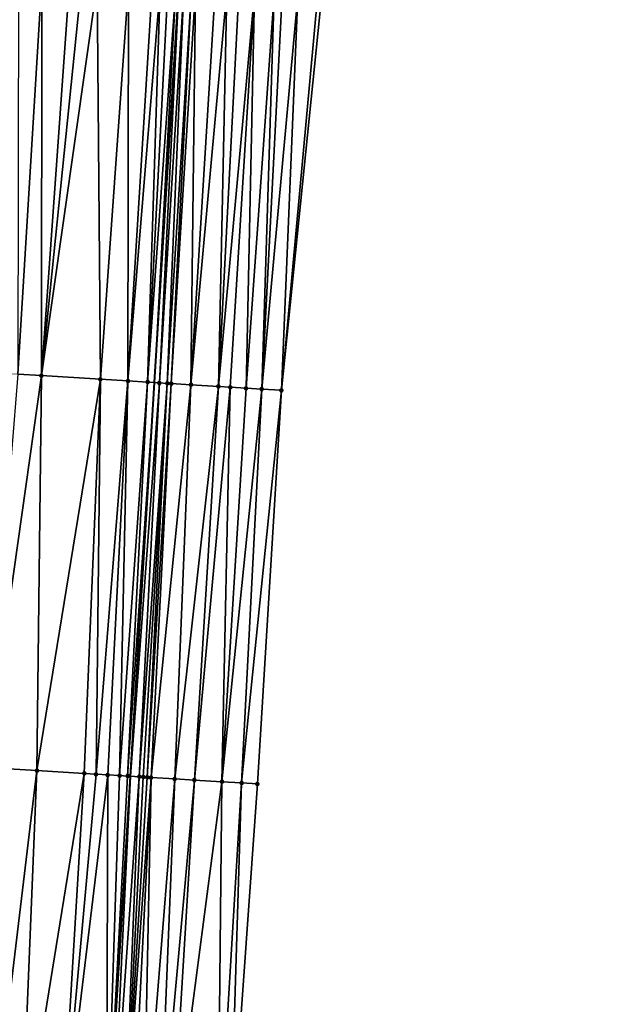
# Model space of a CAD drawing. Header units: feet. Extents: x 2004186 to 2014793, y 836912 to 864902.
# Tile 220 of 256: x 2010629 to 2010659, y 843693 to 843743. Entities that reach past the tile are written whole.
import ezdxf

# ---------------------------------------------------------------- set-up
doc = ezdxf.new("R2010")
doc.units = ezdxf.units.FT
doc.header["$LTSCALE"] = 100
doc.header["$MEASUREMENT"] = 0
for name, color, linetype, lineweight in [('EP_Travel Lane', 5, 'Continuous', 40), ('Road Shots', 4, 'Continuous', 200), ('Road X-Section', 30, 'Continuous', 13)]:
    doc.layers.add(name, color=color, linetype=linetype, lineweight=lineweight)
doc.layers.add('I-77 SB_MM21-27-Surface-Border', color=7, linetype='Continuous')
doc.layers.add('I-77 SB_MM21-27-Surface-TIN', color=7, linetype='Continuous')

msp = doc.modelspace()

# ---------------------------------------------------------------- linework, layer by layer
at = {"layer": 'EP_Travel Lane'}
msp.add_polyline3d([(2010633.840819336, 843684.4456639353, 396.6153915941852), (2010635.051183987, 843704.397478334, 396.990028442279), (2010636.272717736, 843724.3420677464, 397.3495188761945), (2010637.50825552, 843744.2963298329, 397.7499063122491), (2010638.7452788, 843764.2539813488, 398.1147116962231), (2010639.982271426, 843784.2111383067, 398.5213092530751), (2010641.219326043, 843804.1692953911, 398.8736629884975), (2010642.456347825, 843824.1269227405, 399.2474745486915), (2010643.693338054, 843844.0840410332, 399.6478349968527), (2010644.930359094, 843864.04165641, 400.01933092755), (2010646.162889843, 843884.0047899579, 400.4260526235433), (2010647.389492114, 843903.9622924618, 400.8118967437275), (2010648.61562813, 843923.9209101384, 401.1935569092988), (2010649.841778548, 843943.8797622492, 401.5504929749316), (2010651.067762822, 843963.8359099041, 401.9144306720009), (2010652.293614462, 843983.7898986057, 402.2947427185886), (2010653.519511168, 844003.7446208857, 402.6985902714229)], dxfattribs=at)
at = {"layer": 'I-77 SB_MM21-27-Surface-Border', "color": 3, "linetype": 'ByBlock', "lineweight": -2}
msp.add_polyline3d([(2010659.494500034, 844003.3831283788, 402.478977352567), (2010658.073669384, 843983.4401941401, 402.0915249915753), (2010657.451407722, 843963.4494202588, 401.685072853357), (2010656.429759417, 843943.4808970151, 401.306699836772), (2010655.607569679, 843923.4974124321, 400.9500755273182), (2010654.585762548, 843903.5262939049, 400.5761461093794), (2010653.56352265, 843883.5566796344, 400.176583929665), (2010652.335537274, 843863.5889700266, 399.7899535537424), (2010650.504549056, 843843.668147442, 399.4066081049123), (2010649.871313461, 843823.6739154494, 398.9861374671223), (2010648.639181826, 843803.7160686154, 398.6161907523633), (2010647.407038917, 843783.7580391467, 398.2520786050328), (2010645.975288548, 843763.8125357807, 397.8542602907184), (2010644.74318615, 843743.8551625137, 397.469343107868), (2010642.713795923, 843723.9495095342, 397.1144669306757), (2010641.494798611, 843704.011147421, 396.742496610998), (2010640.084793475, 843684.0713201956, 396.389644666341)], dxfattribs=at)
at = {"layer": 'I-77 SB_MM21-27-Surface-TIN', "color": 128, "linetype": 'ByBlock', "lineweight": -2}
for points in [[(2010630.569712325, 843744.7227424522, 397.8495043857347), (2010629.371981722, 843744.7965085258, 397.8585880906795), (2010629.338784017, 843724.7674930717, 397.4525998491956)], [(2010630.569712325, 843744.7227424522, 397.8495043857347), (2010629.338784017, 843724.7674930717, 397.4525998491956), (2010630.536521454, 843724.6938380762, 397.4437443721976)], [(2010631.967070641, 843744.6367783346, 397.8339695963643), (2010630.569712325, 843744.7227424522, 397.8495043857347), (2010630.536521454, 843724.6938380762, 397.4437443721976)], [(2010632.565935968, 843744.599895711, 397.8294065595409), (2010631.967070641, 843744.6367783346, 397.8339695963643), (2010630.536521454, 843724.6938380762, 397.4437443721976)], [(2010633.364430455, 843744.5508384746, 397.8171911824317), (2010632.565935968, 843744.599895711, 397.8294065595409), (2010630.536521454, 843724.6938380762, 397.4437443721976)], [(2010633.364430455, 843744.5508384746, 397.8171911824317), (2010630.536521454, 843724.6938380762, 397.4437443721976), (2010633.530887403, 843724.5100632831, 397.4023107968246)], [(2010633.364430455, 843744.5508384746, 397.8171911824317), (2010633.530887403, 843724.5100632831, 397.4023107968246), (2010634.961409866, 843744.4525691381, 397.8006998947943)], [(2010634.961409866, 843744.4525691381, 397.8006998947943), (2010633.530887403, 843724.5100632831, 397.4023107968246), (2010634.928261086, 843724.4243488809, 397.3804658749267)], [(2010634.961409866, 843744.4525691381, 397.8006998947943), (2010634.928261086, 843724.4243488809, 397.3804658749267), (2010636.159154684, 843744.3790332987, 397.7798126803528)], [(2010634.928261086, 843724.4243488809, 397.3804658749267), (2010636.558406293, 843744.3545754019, 397.7700792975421), (2010636.159154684, 843744.3790332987, 397.7798126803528)], [(2010634.928261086, 843724.4243488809, 397.3804658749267), (2010635.926396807, 843724.36331351, 397.3547970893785), (2010636.558406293, 843744.3545754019, 397.7700792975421)], [(2010636.957652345, 843744.3300274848, 397.7649610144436), (2010636.558406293, 843744.3545754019, 397.7700792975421), (2010635.926396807, 843724.36331351, 397.3547970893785)], [(2010637.356905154, 843744.3055890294, 397.7542309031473), (2010636.957652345, 843744.3300274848, 397.7649610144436), (2010635.926396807, 843724.36331351, 397.3547970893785)], [(2010637.356905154, 843744.3055890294, 397.7542309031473), (2010635.926396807, 843724.36331351, 397.3547970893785), (2010636.272717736, 843724.3420677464, 397.3495188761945)], [(2010637.356905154, 843744.3055890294, 397.7542309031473), (2010636.272717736, 843724.3420677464, 397.3495188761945), (2010637.50825552, 843744.2963298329, 397.7499063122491)], [(2010636.525270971, 843724.3265743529, 397.3456697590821), (2010637.50825552, 843744.2963298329, 397.7499063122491), (2010636.272717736, 843724.3420677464, 397.3495188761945)], [(2010637.75615878, 843744.2811637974, 397.742822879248), (2010637.50825552, 843744.2963298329, 397.7499063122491), (2010636.525270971, 843724.3265743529, 397.3456697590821)], [(2010637.75615878, 843744.2811637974, 397.742822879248), (2010636.525270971, 843724.3265743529, 397.3456697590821), (2010636.924519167, 843724.3020613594, 397.3406606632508)], [(2010638.15540714, 843744.2566532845, 397.7357869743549), (2010637.75615878, 843744.2811637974, 397.742822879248), (2010636.924519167, 843724.3020613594, 397.3406606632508)], [(2010638.15540714, 843744.2566532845, 397.7357869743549), (2010636.924519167, 843724.3020613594, 397.3406606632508), (2010637.124146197, 843724.2898524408, 397.3356250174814)], [(2010638.355034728, 843744.2444532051, 397.7294402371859), (2010638.15540714, 843744.2566532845, 397.7357869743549), (2010637.124146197, 843724.2898524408, 397.3356250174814)], [(2010638.355034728, 843744.2444532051, 397.7294402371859), (2010637.124146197, 843724.2898524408, 397.3356250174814), (2010638.122298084, 843724.2290793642, 397.2960025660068)], [(2010639.353187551, 843744.1836939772, 397.6853424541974), (2010638.355034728, 843744.2444532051, 397.7294402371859), (2010638.122298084, 843724.2290793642, 397.2960025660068)], [(2010639.952072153, 843744.1471235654, 397.6647731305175), (2010639.353187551, 843744.1836939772, 397.6853424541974), (2010638.122298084, 843724.2290793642, 397.2960025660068)], [(2010639.952072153, 843744.1471235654, 397.6647731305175), (2010638.122298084, 843724.2290793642, 397.2960025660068), (2010639.519700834, 843724.1438365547, 397.2490696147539)], [(2010640.550955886, 843744.1105390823, 397.6449252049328), (2010639.952072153, 843744.1471235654, 397.6647731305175), (2010639.519700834, 843724.1438365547, 397.2490696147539)], [(2010641.34947291, 843744.061846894, 397.6139947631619), (2010640.550955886, 843744.1105390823, 397.6449252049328), (2010639.519700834, 843724.1438365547, 397.2490696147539)], [(2010641.34947291, 843744.061846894, 397.6139947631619), (2010639.519700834, 843724.1438365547, 397.2490696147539), (2010640.118593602, 843724.1073992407, 397.2238846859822)], [(2010641.34947291, 843744.061846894, 397.6139947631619), (2010640.118593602, 843724.1073992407, 397.2238846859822), (2010640.917126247, 843724.0589614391, 397.1825758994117)], [(2010642.347616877, 843744.0009442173, 397.5772512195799), (2010641.34947291, 843744.061846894, 397.6139947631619), (2010640.917126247, 843724.0589614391, 397.1825758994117)], [(2010642.347616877, 843744.0009442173, 397.5772512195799), (2010640.917126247, 843724.0589614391, 397.1825758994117), (2010641.715647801, 843724.0103436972, 397.150839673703)], [(2010642.7468766, 843743.9766177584, 397.5607793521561), (2010642.347616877, 843744.0009442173, 397.5772512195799), (2010641.715647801, 843724.0103436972, 397.150839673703)], [(2010643.545407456, 843743.9281496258, 397.5183621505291), (2010642.7468766, 843743.9766177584, 397.5607793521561), (2010641.715647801, 843724.0103436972, 397.150839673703)], [(2010643.545407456, 843743.9281496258, 397.5183621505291), (2010641.715647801, 843724.0103436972, 397.150839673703), (2010642.713795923, 843723.9495095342, 397.1144669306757)], [(2010644.543557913, 843743.8673520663, 397.4762295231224), (2010643.545407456, 843743.9281496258, 397.5183621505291), (2010642.713795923, 843723.9495095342, 397.1144669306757)], [(2010644.543557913, 843743.8673520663, 397.4762295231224), (2010642.713795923, 843723.9495095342, 397.1144669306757), (2010644.74318615, 843743.8551625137, 397.469343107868)], [(2010630.536521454, 843724.6938380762, 397.4437443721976), (2010629.338784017, 843724.7674930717, 397.4525998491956), (2010627.719729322, 843704.8403085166, 397.0945263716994)], [(2010630.536521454, 843724.6938380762, 397.4437443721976), (2010627.719729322, 843704.8403085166, 397.0945263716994), (2010630.314988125, 843704.6833626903, 397.0677541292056)], [(2010633.530887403, 843724.5100632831, 397.4023107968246), (2010630.536521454, 843724.6938380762, 397.4437443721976), (2010630.314988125, 843704.6833626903, 397.0677541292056)], [(2010633.530887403, 843724.5100632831, 397.4023107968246), (2010630.314988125, 843704.6833626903, 397.0677541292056), (2010632.710619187, 843704.5386141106, 397.0362690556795)], [(2010633.530887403, 843724.5100632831, 397.4023107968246), (2010632.710619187, 843704.5386141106, 397.0362690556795), (2010633.309526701, 843704.5024228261, 397.0286229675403)], [(2010633.530887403, 843724.5100632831, 397.4023107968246), (2010633.309526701, 843704.5024228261, 397.0286229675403), (2010634.928261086, 843724.4243488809, 397.3804658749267)], [(2010634.928261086, 843724.4243488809, 397.3804658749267), (2010633.309526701, 843704.5024228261, 397.0286229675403), (2010633.908441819, 843704.4663568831, 397.0141583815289)], [(2010634.928261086, 843724.4243488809, 397.3804658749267), (2010633.908441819, 843704.4663568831, 397.0141583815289), (2010634.507360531, 843704.4303501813, 396.9964710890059)], [(2010634.928261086, 843724.4243488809, 397.3804658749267), (2010634.507360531, 843704.4303501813, 396.9964710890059), (2010635.926396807, 843724.36331351, 397.3547970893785)], [(2010634.507360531, 843704.4303501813, 396.9964710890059), (2010634.906633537, 843704.4062445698, 396.9901817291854), (2010635.926396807, 843724.36331351, 397.3547970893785)], [(2010634.906633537, 843704.4062445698, 396.9901817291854), (2010636.272717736, 843724.3420677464, 397.3495188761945), (2010635.926396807, 843724.36331351, 397.3547970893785)], [(2010634.906633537, 843704.4062445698, 396.9901817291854), (2010635.051183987, 843704.397478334, 396.990028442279), (2010636.272717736, 843724.3420677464, 397.3495188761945)], [(2010636.525270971, 843724.3265743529, 397.3456697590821), (2010636.272717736, 843724.3420677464, 397.3495188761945), (2010635.051183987, 843704.397478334, 396.990028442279)], [(2010636.525270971, 843724.3265743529, 397.3456697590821), (2010635.051183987, 843704.397478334, 396.990028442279), (2010635.505533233, 843704.3699244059, 396.9895466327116)], [(2010636.924519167, 843724.3020613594, 397.3406606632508), (2010636.525270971, 843724.3265743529, 397.3456697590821), (2010635.505533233, 843704.3699244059, 396.9895466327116)], [(2010636.924519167, 843724.3020613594, 397.3406606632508), (2010635.505533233, 843704.3699244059, 396.9895466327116), (2010635.705168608, 843704.357853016, 396.9874129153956)], [(2010636.924519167, 843724.3020613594, 397.3406606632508), (2010635.705168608, 843704.357853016, 396.9874129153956), (2010635.904806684, 843704.3458261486, 396.9828572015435)], [(2010637.124146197, 843724.2898524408, 397.3356250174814), (2010636.924519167, 843724.3020613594, 397.3406606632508), (2010635.904806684, 843704.3458261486, 396.9828572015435)], [(2010637.124146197, 843724.2898524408, 397.3356250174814), (2010635.904806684, 843704.3458261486, 396.9828572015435), (2010636.104447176, 843704.3338391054, 396.9761350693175)], [(2010638.122298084, 843724.2290793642, 397.2960025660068), (2010637.124146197, 843724.2898524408, 397.3356250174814), (2010636.104447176, 843704.3338391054, 396.9761350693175)], [(2010638.122298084, 843724.2290793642, 397.2960025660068), (2010636.104447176, 843704.3338391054, 396.9761350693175), (2010637.302305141, 843704.2621642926, 396.9223413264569)], [(2010639.519700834, 843724.1438365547, 397.2490696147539), (2010638.122298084, 843724.2290793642, 397.2960025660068), (2010637.302305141, 843704.2621642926, 396.9223413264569)], [(2010639.519700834, 843724.1438365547, 397.2490696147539), (2010637.302305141, 843704.2621642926, 396.9223413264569), (2010638.300515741, 843704.2023632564, 396.8814313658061)], [(2010640.118593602, 843724.1073992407, 397.2238846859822), (2010639.519700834, 843724.1438365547, 397.2490696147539), (2010638.300515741, 843704.2023632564, 396.8814313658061)], [(2010640.118593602, 843724.1073992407, 397.2238846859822), (2010638.300515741, 843704.2023632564, 396.8814313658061), (2010639.698008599, 843704.1186090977, 396.8259367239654)], [(2010640.917126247, 843724.0589614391, 397.1825758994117), (2010640.118593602, 843724.1073992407, 397.2238846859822), (2010639.698008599, 843704.1186090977, 396.8259367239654)], [(2010641.715647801, 843724.0103436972, 397.150839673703), (2010640.917126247, 843724.0589614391, 397.1825758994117), (2010639.698008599, 843704.1186090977, 396.8259367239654)], [(2010641.715647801, 843724.0103436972, 397.150839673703), (2010639.698008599, 843704.1186090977, 396.8259367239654), (2010640.696222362, 843704.0588601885, 396.7821910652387)], [(2010641.715647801, 843724.0103436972, 397.150839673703), (2010640.696222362, 843704.0588601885, 396.7821910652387), (2010642.713795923, 843723.9495095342, 397.1144669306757)], [(2010642.713795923, 843723.9495095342, 397.1144669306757), (2010640.696222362, 843704.0588601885, 396.7821910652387), (2010641.494798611, 843704.011147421, 396.742496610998)], [(2010630.314988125, 843704.6833626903, 397.0677541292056), (2010627.719729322, 843704.8403085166, 397.0945263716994), (2010627.906789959, 843684.803626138, 396.7181295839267)], [(2010630.314988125, 843704.6833626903, 397.0677541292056), (2010627.906789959, 843684.803626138, 396.7181295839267), (2010629.503885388, 843684.7072598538, 396.6916820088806)], [(2010632.710619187, 843704.5386141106, 397.0362690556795), (2010630.314988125, 843704.6833626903, 397.0677541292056), (2010629.503885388, 843684.7072598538, 396.6916820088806)], [(2010632.710619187, 843704.5386141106, 397.0362690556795), (2010629.503885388, 843684.7072598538, 396.6916820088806), (2010631.500248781, 843684.5867048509, 396.6635765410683)], [(2010633.309526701, 843704.5024228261, 397.0286229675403), (2010632.710619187, 843704.5386141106, 397.0362690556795), (2010631.500248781, 843684.5867048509, 396.6635765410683)], [(2010633.908441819, 843704.4663568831, 397.0141583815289), (2010633.309526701, 843704.5024228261, 397.0286229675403), (2010631.500248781, 843684.5867048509, 396.6635765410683)], [(2010633.908441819, 843704.4663568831, 397.0141583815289), (2010631.500248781, 843684.5867048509, 396.6635765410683), (2010633.840819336, 843684.4456639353, 396.6153915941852)], [(2010634.507360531, 843704.4303501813, 396.9964710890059), (2010633.908441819, 843704.4663568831, 397.0141583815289), (2010633.840819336, 843684.4456639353, 396.6153915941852)], [(2010634.507360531, 843704.4303501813, 396.9964710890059), (2010633.840819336, 843684.4456639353, 396.6153915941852), (2010634.906633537, 843704.4062445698, 396.9901817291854)], [(2010634.906633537, 843704.4062445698, 396.9901817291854), (2010633.840819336, 843684.4456639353, 396.6153915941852), (2010635.051183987, 843704.397478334, 396.990028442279)], [(2010634.095541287, 843684.4303145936, 396.6101476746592), (2010635.051183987, 843704.397478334, 396.990028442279), (2010633.840819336, 843684.4456639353, 396.6153915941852)], [(2010634.095541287, 843684.4303145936, 396.6101476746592), (2010635.505533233, 843704.3699244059, 396.9895466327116), (2010635.051183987, 843704.397478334, 396.990028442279)], [(2010634.694454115, 843684.3942109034, 396.5985130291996), (2010635.505533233, 843704.3699244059, 396.9895466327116), (2010634.095541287, 843684.4303145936, 396.6101476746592)], [(2010634.694454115, 843684.3942109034, 396.5985130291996), (2010635.705168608, 843704.357853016, 396.9874129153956), (2010635.505533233, 843704.3699244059, 396.9895466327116)], [(2010634.694454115, 843684.3942109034, 396.5985130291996), (2010635.904806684, 843704.3458261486, 396.9828572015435), (2010635.705168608, 843704.357853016, 396.9874129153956)], [(2010634.694454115, 843684.3942109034, 396.5985130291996), (2010636.104447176, 843704.3338391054, 396.9761350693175), (2010635.904806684, 843704.3458261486, 396.9828572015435)], [(2010634.694454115, 843684.3942109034, 396.5985130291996), (2010635.093735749, 843684.370247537, 396.5853634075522), (2010636.104447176, 843704.3338391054, 396.9761350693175)], [(2010635.093735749, 843684.370247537, 396.5853634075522), (2010635.692669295, 843684.3344853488, 396.556314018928), (2010636.104447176, 843704.3338391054, 396.9761350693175)], [(2010637.302305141, 843704.2621642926, 396.9223413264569), (2010636.104447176, 843704.3338391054, 396.9761350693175), (2010635.692669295, 843684.3344853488, 396.556314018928)], [(2010637.302305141, 843704.2621642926, 396.9223413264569), (2010635.692669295, 843684.3344853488, 396.556314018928), (2010636.491249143, 843684.2868319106, 396.5160782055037)], [(2010638.300515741, 843704.2023632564, 396.8814313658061), (2010637.302305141, 843704.2621642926, 396.9223413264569), (2010636.491249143, 843684.2868319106, 396.5160782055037)], [(2010638.300515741, 843704.2023632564, 396.8814313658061), (2010636.491249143, 843684.2868319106, 396.5160782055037), (2010637.090176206, 843684.2509628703, 396.4924777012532)], [(2010639.698008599, 843704.1186090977, 396.8259367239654), (2010638.300515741, 843704.2023632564, 396.8814313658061), (2010637.090176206, 843684.2509628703, 396.4924777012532)], [(2010639.698008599, 843704.1186090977, 396.8259367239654), (2010637.090176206, 843684.2509628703, 396.4924777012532), (2010639.485866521, 843684.1071910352, 396.413153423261)], [(2010640.696222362, 843704.0588601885, 396.7821910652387), (2010639.698008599, 843704.1186090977, 396.8259367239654), (2010639.485866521, 843684.1071910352, 396.413153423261)], [(2010640.696222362, 843704.0588601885, 396.7821910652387), (2010639.485866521, 843684.1071910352, 396.413153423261), (2010640.084793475, 843684.0713201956, 396.389644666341)], [(2010640.696222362, 843704.0588601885, 396.7821910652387), (2010640.084793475, 843684.0713201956, 396.389644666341), (2010641.494798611, 843704.011147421, 396.742496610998)]]:
    msp.add_3dface(points, dxfattribs=at)
at = {"layer": 'Road Shots', "lineweight": 100}
for p in [(2010630.536521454, 843724.6938380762, 397.4437443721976), (2010633.530887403, 843724.5100632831, 397.4023107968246), (2010634.928261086, 843724.4243488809, 397.3804658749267), (2010635.926396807, 843724.36331351, 397.3547970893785), (2010636.525270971, 843724.3265743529, 397.3456697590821), (2010636.924519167, 843724.3020613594, 397.3406606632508), (2010637.124146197, 843724.2898524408, 397.3356250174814), (2010638.122298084, 843724.2290793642, 397.2960025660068), (2010639.519700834, 843724.1438365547, 397.2490696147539), (2010640.118593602, 843724.1073992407, 397.2238846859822), (2010640.917126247, 843724.0589614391, 397.1825758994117), (2010641.715647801, 843724.0103436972, 397.150839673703), (2010642.713795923, 843723.9495095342, 397.1144669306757), (2010630.314988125, 843704.6833626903, 397.0677541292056), (2010632.710619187, 843704.5386141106, 397.0362690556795), (2010633.309526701, 843704.5024228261, 397.0286229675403), (2010633.908441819, 843704.4663568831, 397.0141583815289), (2010634.507360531, 843704.4303501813, 396.9964710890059), (2010634.906633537, 843704.4062445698, 396.9901817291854), (2010635.505533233, 843704.3699244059, 396.9895466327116), (2010635.705168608, 843704.357853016, 396.9874129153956), (2010635.904806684, 843704.3458261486, 396.9828572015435), (2010636.104447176, 843704.3338391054, 396.9761350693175), (2010637.302305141, 843704.2621642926, 396.9223413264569), (2010638.300515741, 843704.2023632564, 396.8814313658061), (2010639.698008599, 843704.1186090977, 396.8259367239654), (2010640.696222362, 843704.0588601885, 396.7821910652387), (2010641.494798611, 843704.011147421, 396.742496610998)]:
    msp.add_point(p, dxfattribs=at)
at = {"layer": 'Road X-Section', "extrusion": (0.06150697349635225, 0.9979290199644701, 0.01882985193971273), "elevation": 965652.6397692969, "flags": 128}
msp.add_lwpolyline([(-1954883.810314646, -17789.28875586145), (-1954885.610314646, -17789.22736025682), (-1954886.810314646, -17789.18382364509), (-1954887.610314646, -17789.15553495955), (-1954888.610314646, -17789.11639782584), (-1954889.010314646, -17789.1055546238), (-1954890.410314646, -17789.08088704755), (-1954892.410314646, -17789.04435472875), (-1954893.210314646, -17789.03080547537), (-1954894.410314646, -17789.00391708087), (-1954895.410314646, -17788.98549272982), (-1954897.010314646, -17788.95190031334), (-1954898.010314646, -17788.93126535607), (-1954898.810314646, -17788.91059935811), (-1954899.810314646, -17788.89201589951), (-1954900.810314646, -17788.86600527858), (-1954902.610314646, -17788.83439113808), (-1954903.410314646, -17788.82570102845), (-1954904.210314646, -17788.81830498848), (-1954905.610314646, -17788.79755778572), (-1954906.810314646, -17788.78115651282), (-1954909.210314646, -17788.74606023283), (-1954910.410314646, -17788.73004593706), (-1954911.010314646, -17788.72074004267), (-1954911.410314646, -17788.72069427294), (-1954913.210314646, -17788.73740073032), (-1954913.810314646, -17788.74879791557), (-1954914.210314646, -17788.75980448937), (-1954914.610314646, -17788.765132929), (-1954915.210314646, -17788.77181542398), (-1954917.010314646, -17788.79753938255), (-1954918.210314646, -17788.80639642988), (-1954921.210314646, -17788.84783735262), (-1954922.610314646, -17788.86968614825), (-1954923.610314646, -17788.89535948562), (-1954924.210314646, -17788.90448843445), (-1954924.610314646, -17788.90949841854), (-1954924.810314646, -17788.91453495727), (-1954925.810314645, -17788.95416443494), (-1954927.210314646, -17789.00110570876), (-1954927.810314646, -17789.02629510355), (-1954928.610314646, -17789.06761121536), (-1954929.410314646, -17789.09935306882), (-1954930.410314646, -17789.13573226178)], dxfattribs=at)
at = {"layer": 'Road X-Section', "extrusion": (0.06054279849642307, 0.9979957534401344, 0.01841319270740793), "elevation": 963750.1884497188, "flags": 128}
msp.add_lwpolyline([(-1955816.263117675, -17352.08679875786), (-1955818.663117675, -17351.98766027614), (-1955820.263117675, -17351.93573267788), (-1955821.463117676, -17351.88676268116), (-1955821.863117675, -17351.87374787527), (-1955822.263117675, -17351.86486917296), (-1955823.863117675, -17351.84233515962), (-1955825.263117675, -17351.81142126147), (-1955826.663117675, -17351.77935744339), (-1955828.063117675, -17351.75504443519), (-1955829.663117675, -17351.71692049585), (-1955831.663117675, -17351.67437510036), (-1955832.663117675, -17351.66089696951), (-1955833.663117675, -17351.63633870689), (-1955836.263117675, -17351.59391384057), (-1955837.863117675, -17351.57469612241), (-1955839.863117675, -17351.54092297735), (-1955842.063117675, -17351.51213149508), (-1955843.263117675, -17351.49431796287), (-1955844.063117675, -17351.48850952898), (-1955844.863117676, -17351.48748893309), (-1955845.463117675, -17351.49186068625), (-1955846.063117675, -17351.50160646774), (-1955847.463117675, -17351.53099672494), (-1955848.263117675, -17351.55020407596), (-1955849.263117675, -17351.56515119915), (-1955851.863117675, -17351.5919279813), (-1955854.263117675, -17351.62341839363), (-1955854.863117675, -17351.63106577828), (-1955855.463117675, -17351.645532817), (-1955856.063117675, -17351.66322310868), (-1955856.463117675, -17351.66951353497), (-1955857.063117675, -17351.67014873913), (-1955857.263117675, -17351.67228281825), (-1955857.463117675, -17351.6768393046), (-1955857.663117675, -17351.68356257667), (-1955858.863117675, -17351.73736544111), (-1955859.863117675, -17351.7782823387), (-1955861.263117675, -17351.83378639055), (-1955862.263117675, -17351.87753946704), (-1955863.063117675, -17351.91724065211)], dxfattribs=at)

doc.saveas('drawing.dxf')
